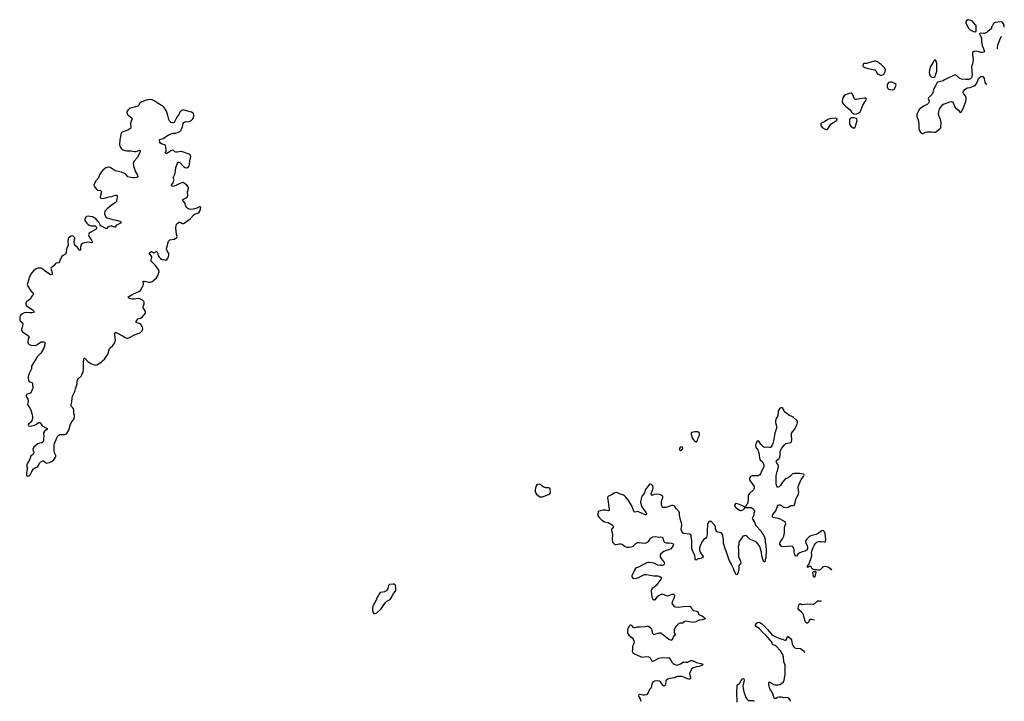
# Model space of a CAD drawing. Header units: inches. Extents: x 1835039 to 2027607, y 642849 to 774141.
# Tile 78 of 113: x 1988020 to 2011425, y 694090 to 710282. Entities that reach past the tile are written whole.
import ezdxf

# ---------------------------------------------------------------- set-up
doc = ezdxf.new("R2010")
doc.units = ezdxf.units.IN
doc.header["$MEASUREMENT"] = 0
for name, color, linetype in [('B9689', 7, 'Continuous'), ('B9699', 7, 'Continuous'), ('B9780', 7, 'Continuous'), ('B9790', 7, 'Continuous'), ('C0609', 7, 'Continuous'), ('C0700', 7, 'Continuous'), ('C0710', 7, 'Continuous'), ('C0711', 7, 'Continuous')]:
    doc.layers.add(name, color=color, linetype=linetype)

msp = doc.modelspace()

# ---------------------------------------------------------------- linework, layer by layer
at = {"layer": 'B9689', "color": 6, "elevation": 300}
msp.add_lwpolyline([(1988352, 700000), (1988352, 699990), (1988337, 699963), (1988283, 699910), (1988253, 699827), (1988202, 699750), (1988188, 699710), (1988186, 699686), (1988190, 699654), (1988205, 699625), (1988188, 699570), (1988180, 699490), (1988182, 699470), (1988190, 699447), (1988210, 699441), (1988230, 699445), (1988250, 699457), (1988266, 699474), (1988308, 699552), (1988350, 699611), (1988390, 699639), (1988426, 699654), (1988450, 699670), (1988475, 699705), (1988491, 699749), (1988512, 699768), (1988570, 699804), (1988583, 699803), (1988610, 699789), (1988630, 699762), (1988650, 699750), (1988690, 699752), (1988730, 699765), (1988790, 699796), (1988830, 699827), (1988850, 699849), (1988873, 699887), (1988880, 699910), (1988879, 699930), (1988850, 699990), (1988848, 700000)], dxfattribs=at)
at = {"layer": 'B9699', "color": 6, "elevation": 300}
msp.add_lwpolyline([(1996915, 696875), (1996895, 696875), (1996810, 696865), (1996791, 696850), (1996783, 696837), (1996770, 696770), (1996747, 696730), (1996724, 696710), (1996690, 696692), (1996602, 696678), (1996589, 696671), (1996570, 696650), (1996544, 696596), (1996513, 696550), (1996490, 696490), (1996430, 696385), (1996414, 696350), (1996406, 696314), (1996404, 696250), (1996412, 696210), (1996430, 696186), (1996450, 696176), (1996470, 696176), (1996490, 696184), (1996510, 696194), (1996616, 696290), (1996708, 696431), (1996750, 696466), (1996823, 696510), (1996850, 696547), (1996908, 696652), (1996952, 696710), (1996960, 696730), (1996960, 696770), (1996949, 696849), (1996930, 696869)], close=True, dxfattribs=at)
at = {"layer": 'B9780', "color": 6, "elevation": 300}
for points in [[(1990000, 706710), (1990000, 706710), (1989958, 706662), (1989925, 706610), (1989882, 706510), (1989825, 706450), (1989785, 706350), (1989787, 706330), (1989798, 706310), (1989850, 706247), (1989872, 706232), (1989943, 706223), (1989960, 706210), (1989963, 706190), (1989937, 706110), (1989933, 706073), (1989942, 706050), (1989950, 706044), (1989990, 706035), (1990000, 706036)], [(1990000, 705359), (1989969, 705369), (1989945, 705385), (1989929, 705410), (1989902, 705470), (1989887, 705490), (1989830, 705550), (1989790, 705578), (1989750, 705597), (1989690, 705610), (1989647, 705613), (1989610, 705605), (1989589, 705590), (1989574, 705570), (1989568, 705550), (1989568, 705530), (1989572, 705510), (1989583, 705490), (1989615, 705450), (1989642, 705422), (1989670, 705404), (1989710, 705389), (1989810, 705384), (1989832, 705372), (1989842, 705350), (1989842, 705330), (1989835, 705310), (1989823, 705297), (1989697, 705230), (1989674, 705210), (1989661, 705190), (1989658, 705170), (1989665, 705150), (1989696, 705090), (1989738, 705030), (1989745, 705010), (1989744, 704990), (1989730, 704982), (1989670, 704995), (1989610, 704993), (1989550, 704982), (1989510, 704966), (1989489, 704950), (1989474, 704926), (1989465, 704870), (1989468, 704812), (1989450, 704797), (1989430, 704817), (1989397, 704870), (1989349, 704910), (1989326, 704946), (1989318, 704990), (1989330, 705090), (1989324, 705110), (1989310, 705127), (1989290, 705142), (1989270, 705148), (1989240, 705140), (1989183, 705097), (1989169, 705071), (1989164, 705010), (1989170, 704930), (1989158, 704890), (1989132, 704830), (1989125, 704750), (1989120, 704730), (1989105, 704715), (1989050, 704679), (1989025, 704655), (1988976, 704570), (1988966, 704530), (1988954, 704506), (1988890, 704499), (1988870, 704491), (1988830, 704439), (1988768, 704390), (1988762, 704370), (1988765, 704350), (1988790, 704270), (1988790, 704230), (1988770, 704223), (1988730, 704239), (1988626, 704306), (1988570, 704360), (1988550, 704372), (1988530, 704378), (1988490, 704381), (1988450, 704376), (1988410, 704363), (1988356, 704324), (1988299, 704261), (1988254, 704170), (1988202, 704018), (1988199, 703990), (1988203, 703970), (1988259, 703870), (1988292, 703832), (1988338, 703790), (1988346, 703770), (1988335, 703750), (1988300, 703710), (1988286, 703670), (1988274, 703650), (1988190, 703590), (1988173, 703570), (1988163, 703550), (1988162, 703530), (1988168, 703510), (1988185, 703490), (1988232, 703450), (1988316, 703396), (1988346, 703370), (1988360, 703350), (1988350, 703330), (1988310, 703319), (1988270, 703315), (1988170, 703323), (1988130, 703315), (1988070, 703286), (1988049, 703270), (1988034, 703250), (1988020, 703210), (1988021, 703150), (1988030, 703126), (1988083, 703083), (1988092, 703052), (1988087, 703010), (1988067, 702947), (1988063, 702910), (1988069, 702890), (1988088, 702870), (1988233, 702770), (1988239, 702759), (1988244, 702750), (1988222, 702690), (1988212, 702630), (1988214, 702610), (1988222, 702590), (1988248, 702568), (1988293, 702553), (1988390, 702541), (1988430, 702558), (1988468, 702592), (1988530, 702628), (1988553, 702633), (1988593, 702633), (1988609, 702629), (1988621, 702610), (1988612, 702530), (1988576, 702444), (1988521, 702359), (1988435, 702270), (1988299, 702050), (1988303, 702023), (1988299, 701990), (1988246, 701874), (1988224, 701810), (1988223, 701763), (1988233, 701713), (1988242, 701690), (1988258, 701678), (1988305, 701665), (1988326, 701650), (1988323, 701590), (1988332, 701550), (1988330, 701530), (1988282, 701418), (1988270, 701407), (1988250, 701400), (1988199, 701390), (1988179, 701370), (1988175, 701350), (1988177, 701330), (1988210, 701270), (1988222, 701230), (1988222, 701210), (1988207, 701147), (1988222, 701110), (1988259, 701059), (1988283, 701010), (1988318, 700899), (1988324, 700864), (1988322, 700810), (1988306, 700754), (1988282, 700718), (1988231, 700670), (1988221, 700650), (1988231, 700631), (1988250, 700628), (1988370, 700647), (1988410, 700667), (1988470, 700710), (1988490, 700713), (1988510, 700704), (1988550, 700650), (1988573, 700630), (1988660, 700580), (1988670, 700570), (1988670, 700550), (1988653, 700530), (1988610, 700504), (1988587, 700470), (1988584, 700450), (1988590, 700390), (1988588, 700330), (1988582, 700279), (1988571, 700249), (1988550, 700228), (1988490, 700220), (1988450, 700204), (1988358, 700130), (1988336, 700090), (1988333, 700070), (1988353, 700010), (1988352, 700000)], [(1988848, 700000), (1988842, 700030), (1988839, 700170), (1988848, 700212), (1988901, 700350), (1988930, 700394), (1988970, 700427), (1988990, 700432), (1989090, 700428), (1989130, 700443), (1989150, 700465), (1989187, 700530), (1989230, 700674), (1989256, 700730), (1989306, 700794), (1989321, 700850), (1989320, 700870), (1989305, 700930), (1989305, 701005), (1989297, 701037), (1989282, 701062), (1989253, 701090), (1989245, 701110), (1989244, 701130), (1989257, 701203), (1989265, 701295), (1989279, 701341), (1989329, 701451), (1989345, 701515), (1989363, 701557), (1989384, 701630), (1989386, 701690), (1989396, 701730), (1989410, 701750), (1989483, 701817), (1989497, 701843), (1989525, 701915), (1989536, 701984), (1989537, 702130), (1989543, 702217), (1989550, 702242), (1989570, 702240), (1989642, 702162), (1989710, 702112), (1989790, 702084), (1989830, 702079), (1989850, 702084), (1989933, 702127), (1989967, 702153), (1990000, 702184)]]:
    msp.add_lwpolyline(points, dxfattribs=at)
at = {"layer": 'B9790', "color": 6, "elevation": 300}
for points in [[(1990000, 702184), (1990039, 702221), (1990077, 702283), (1990112, 702330), (1990153, 702470), (1990169, 702491), (1990230, 702543), (1990270, 702596), (1990286, 702630), (1990294, 702666), (1990282, 702790), (1990284, 702836), (1990290, 702855), (1990310, 702853), (1990330, 702843), (1990465, 702770), (1990530, 702729), (1990570, 702714), (1990590, 702716), (1990630, 702731), (1990750, 702796), (1990863, 702837), (1990890, 702853), (1990928, 702892), (1990936, 702910), (1990943, 702950), (1990940, 702970), (1990926, 703010), (1990910, 703034), (1990890, 703052), (1990865, 703065), (1990810, 703079), (1990790, 703090), (1990788, 703110), (1990826, 703174), (1990890, 703190), (1990930, 703212), (1991007, 703310), (1991014, 703326), (1991010, 703350), (1990990, 703390), (1990968, 703410), (1990954, 703434), (1990951, 703450), (1990977, 703530), (1990976, 703570), (1990969, 703589), (1990941, 703621), (1990875, 703655), (1990837, 703657), (1990750, 703642), (1990690, 703644), (1990660, 703650), (1990614, 703670), (1990593, 703690), (1990613, 703710), (1990710, 703762), (1990854, 703826), (1990888, 703852), (1990930, 703920), (1990953, 703970), (1990959, 704010), (1990956, 704050), (1990968, 704072), (1990990, 704073), (1991090, 704047), (1991131, 704050), (1991170, 704066), (1991210, 704092), (1991271, 704150), (1991299, 704190), (1991335, 704290), (1991331, 704330), (1991250, 704441), (1991159, 704530), (1991145, 704550), (1991142, 704570), (1991157, 704630), (1991157, 704650), (1991105, 704730), (1991112, 704750), (1991150, 704776), (1991210, 704747), (1991230, 704752), (1991250, 704769), (1991270, 704776), (1991292, 704752), (1991300, 704710), (1991315, 704670), (1991345, 704630), (1991370, 704608), (1991410, 704588), (1991470, 704574), (1991490, 704572), (1991518, 704582), (1991551, 704629), (1991568, 704690), (1991563, 704730), (1991523, 704790), (1991513, 704830), (1991519, 704870), (1991557, 705023), (1991570, 705041), (1991590, 705054), (1991690, 705070), (1991733, 705090), (1991757, 705110), (1991760, 705130), (1991749, 705189), (1991735, 705330), (1991738, 705390), (1991750, 705423), (1991783, 705457), (1991810, 705470), (1991830, 705473), (1991848, 705468), (1991890, 705443), (1991910, 705440), (1991930, 705450), (1992070, 705550), (1992164, 705656), (1992190, 705669), (1992258, 705690), (1992284, 705710), (1992299, 705730), (1992320, 705790), (1992328, 705830), (1992310, 705837), (1992293, 705833), (1992233, 705807), (1992150, 705782), (1992090, 705776), (1992050, 705781), (1992016, 705796), (1991990, 705819), (1991972, 705852), (1991945, 705930), (1991895, 705990), (1991898, 706010), (1991910, 706022), (1991975, 706050), (1992000, 706070), (1992012, 706090), (1992016, 706110), (1992011, 706190), (1992033, 706270), (1992032, 706290), (1992025, 706310), (1991990, 706352), (1991930, 706402), (1991910, 706413), (1991894, 706414), (1991810, 706387), (1991735, 706345), (1991690, 706326), (1991670, 706322), (1991645, 706325), (1991637, 706330), (1991632, 706350), (1991664, 706410), (1991687, 706470), (1991688, 706490), (1991669, 706530), (1991672, 706550), (1991714, 706630), (1991727, 706690), (1991734, 706770), (1991770, 706877), (1991790, 706896), (1991810, 706898), (1991830, 706887), (1991910, 706796), (1991950, 706768), (1991990, 706767), (1992030, 706786), (1992050, 706810), (1992058, 706842), (1992067, 706930), (1992084, 707030), (1992083, 707050), (1992075, 707070), (1992047, 707090), (1991870, 707151), (1991850, 707154), (1991765, 707135), (1991730, 707134), (1991706, 707146), (1991670, 707180), (1991650, 707187), (1991609, 707171), (1991530, 707115), (1991510, 707105), (1991490, 707107), (1991487, 707127), (1991498, 707170), (1991499, 707201), (1991483, 707290), (1991467, 707307), (1991410, 707324), (1991370, 707350), (1991354, 707370), (1991340, 707410), (1991344, 707430), (1991350, 707437), (1991430, 707459), (1991556, 707544), (1991670, 707587), (1991730, 707590), (1991770, 707600), (1991830, 707630), (1991850, 707649), (1991870, 707679), (1991890, 707734), (1991895, 707790), (1991905, 707815), (1991922, 707838), (1991950, 707858), (1991970, 707861), (1992010, 707857), (1992064, 707870), (1992094, 707886), (1992136, 707930), (1992148, 707952), (1992158, 707990), (1992157, 708030), (1992141, 708061), (1992106, 708086), (1991930, 708137), (1991910, 708138), (1991870, 708122), (1991833, 708090), (1991798, 708022), (1991755, 707970), (1991703, 707857), (1991690, 707844), (1991670, 707835), (1991650, 707833), (1991610, 707844), (1991587, 707867), (1991567, 707910), (1991545, 708010), (1991511, 708110), (1991486, 708150), (1991437, 708210), (1991390, 708248), (1991308, 708288), (1991230, 708350), (1991170, 708378), (1991110, 708385), (1991070, 708380), (1991029, 708370), (1990927, 708333), (1990887, 708310), (1990871, 708289), (1990851, 708249), (1990830, 708232), (1990770, 708211), (1990650, 708180), (1990628, 708170), (1990595, 708145), (1990570, 708099), (1990568, 708070), (1990572, 708050), (1990583, 708030), (1990597, 708017), (1990689, 707950), (1990693, 707933), (1990659, 707850), (1990657, 707810), (1990665, 707730), (1990650, 707696), (1990630, 707680), (1990590, 707661), (1990498, 707630), (1990457, 707610), (1990435, 707590), (1990423, 707557), (1990397, 707430), (1990393, 707313), (1990418, 707250), (1990445, 707210), (1990470, 707194), (1990518, 707178), (1990570, 707168), (1990670, 707165), (1990750, 707149), (1990790, 707152), (1990870, 707182), (1990888, 707170), (1990817, 707010), (1990734, 706910), (1990716, 706870), (1990723, 706810), (1990762, 706690), (1990770, 706670), (1990821, 706590), (1990827, 706550), (1990808, 706532), (1990750, 706523), (1990710, 706524), (1990620, 706540), (1990590, 706553), (1990543, 706610), (1990512, 706632), (1990441, 706661), (1990290, 706695), (1990170, 706770), (1990130, 706778), (1990094, 706774), (1990070, 706764), (1990000, 706710)], [(1990000, 706036), (1990030, 706039), (1990145, 706075), (1990210, 706083), (1990290, 706112), (1990316, 706116), (1990334, 706110), (1990338, 706090), (1990331, 706009), (1990324, 705976), (1990317, 705963), (1990286, 705930), (1990202, 705878), (1990096, 705790), (1990046, 705730), (1990032, 705690), (1990032, 705670), (1990058, 705610), (1990075, 705590), (1990097, 705577), (1990230, 705533), (1990310, 705521), (1990397, 705497), (1990417, 705490), (1990435, 705470), (1990416, 705450), (1990321, 705399), (1990311, 705390), (1990290, 705350), (1990270, 705352), (1990215, 705375), (1990190, 705378), (1990150, 705369), (1990118, 705350), (1990090, 705326), (1990070, 705320), (1990014, 705354), (1990000, 705359)]]:
    msp.add_lwpolyline(points, dxfattribs=at)
at = {"layer": 'C0609', "color": 6, "elevation": 300}
for points in [[(2005586, 700000), (2005589, 699990), (2005594, 699934), (2005608, 699868), (2005625, 699830), (2005676, 699776), (2005693, 699750), (2005706, 699710), (2005706, 699670), (2005693, 699627), (2005650, 699557), (2005629, 699490), (2005611, 699469), (2005570, 699448), (2005470, 699448), (2005430, 699443), (2005393, 699427), (2005372, 699408), (2005365, 699390), (2005371, 699350), (2005393, 699310), (2005470, 699210), (2005480, 699170), (2005479, 699150), (2005474, 699130), (2005460, 699110), (2005371, 699030), (2005339, 698990), (2005333, 698950), (2005339, 698910), (2005339, 698881), (2005327, 698810), (2005311, 698770), (2005291, 698750), (2005272, 698710), (2005278, 698698), (2005384, 698696), (2005410, 698691), (2005450, 698671), (2005471, 698650), (2005487, 698610), (2005484, 698590), (2005474, 698566), (2005468, 698510), (2005433, 698430), (2005496, 698330), (2005506, 698290), (2005517, 698270), (2005638, 698138), (2005659, 698090), (2005706, 698026), (2005722, 697990), (2005740, 697930), (2005739, 697870), (2005759, 697790), (2005767, 697670), (2005756, 697504), (2005738, 697450), (2005730, 697406), (2005710, 697402), (2005690, 697439), (2005663, 697543), (2005650, 697630), (2005618, 697738), (2005595, 697790), (2005560, 697840), (2005531, 697870), (2005490, 697896), (2005450, 697914), (2005404, 697924), (2005378, 697938), (2005356, 697956), (2005310, 698008), (2005290, 698021), (2005270, 698028), (2005224, 698016), (2005210, 698010), (2005201, 697999), (2005170, 697950), (2005121, 697890), (2005116, 697870), (2005114, 697810), (2005096, 697770), (2005109, 697670), (2005110, 697530), (2005157, 697417), (2005162, 697370), (2005153, 697350), (2005129, 697331), (2005118, 697310), (2005112, 697230), (2005090, 697129), (2005070, 697093), (2005050, 697106), (2005004, 697190), (2004985, 697245), (2004961, 697290), (2004941, 697350), (2004884, 697444), (2004817, 697657), (2004790, 697710), (2004751, 697850), (2004746, 697926), (2004734, 698030), (2004727, 698050), (2004710, 698073), (2004690, 698089), (2004670, 698097), (2004610, 698106), (2004590, 698124), (2004570, 698162), (2004562, 698190), (2004556, 698236), (2004543, 698270), (2004529, 698290), (2004470, 698348), (2004430, 698366), (2004410, 698362), (2004390, 698343), (2004372, 698290), (2004360, 698130), (2004361, 698050), (2004349, 697991), (2004333, 697967), (2004275, 697925), (2004247, 697893), (2004202, 697810), (2004179, 697730), (2004180, 697690), (2004194, 697630), (2004215, 697590), (2004268, 697530), (2004261, 697510), (2004230, 697488), (2004210, 697480), (2004170, 697478), (2004150, 697473), (2004090, 697444), (2004074, 697450), (2004076, 697510), (2004072, 697550), (2004006, 697690), (2003994, 697730), (2004000, 697890), (2003981, 698021), (2003970, 698043), (2003950, 698057), (2003930, 698063), (2003813, 698073), (2003799, 698079), (2003790, 698084), (2003763, 698123), (2003747, 698170), (2003756, 698276), (2003754, 698330), (2003724, 698404), (2003702, 698510), (2003700, 698570), (2003694, 698590), (2003627, 698667), (2003590, 698718), (2003570, 698736), (2003550, 698745), (2003510, 698740), (2003450, 698714), (2003370, 698691), (2003330, 698691), (2003310, 698698), (2003294, 698710), (2003282, 698730), (2003277, 698750), (2003275, 698830), (2003283, 698870), (2003308, 698930), (2003311, 698950), (2003298, 698970), (2003282, 698982), (2003250, 698997), (2003230, 699001), (2003147, 699007), (2003101, 698999), (2003050, 698981), (2003039, 698990), (2003030, 699008), (2003032, 699030), (2003070, 699125), (2003081, 699170), (2003067, 699210), (2003030, 699244), (2003010, 699249), (2002990, 699245), (2002973, 699227), (2002898, 699122), (2002860, 699030), (2002810, 698961), (2002781, 698870), (2002777, 698830), (2002780, 698810), (2002802, 698730), (2002812, 698710), (2002912, 698570), (2002922, 698550), (2002919, 698530), (2002910, 698522), (2002890, 698519), (2002870, 698524), (2002730, 698593), (2002710, 698596), (2002650, 698580), (2002630, 698590), (2002615, 698610), (2002597, 698670), (2002567, 698730), (2002490, 698859), (2002430, 698942), (2002394, 698974), (2002370, 698989), (2002278, 699018), (2002230, 699043), (2002210, 699047), (2002170, 699040), (2002090, 698997), (2002014, 698966), (2001997, 698950), (2001991, 698930), (2002011, 698831), (2002032, 698650), (2002030, 698626), (2002010, 698614), (2001948, 698630), (2001887, 698633), (2001798, 698610), (2001771, 698590), (2001771, 698569), (2001757, 698510), (2001786, 698466), (2001855, 698390), (2001923, 698350), (2002010, 698340), (2002104, 698284), (2002121, 698270), (2002129, 698250), (2002126, 698230), (2002087, 698170), (2002084, 698150), (2002106, 698090), (2002110, 698050), (2002103, 697930), (2002110, 697890), (2002123, 697863), (2002150, 697828), (2002170, 697813), (2002190, 697812), (2002268, 697832), (2002310, 697833), (2002350, 697818), (2002410, 697769), (2002450, 697749), (2002509, 697749), (2002550, 697756), (2002590, 697767), (2002604, 697776), (2002665, 697835), (2002710, 697864), (2002750, 697866), (2002810, 697852), (2002870, 697846), (2002910, 697852), (2002970, 697886), (2003007, 697953), (2003037, 697983), (2003065, 697995), (2003130, 698003), (2003210, 697993), (2003255, 697995), (2003288, 697988), (2003309, 697969), (2003328, 697890), (2003346, 697870), (2003390, 697854), (2003455, 697855), (2003510, 697848), (2003550, 697830), (2003559, 697810), (2003556, 697790), (2003533, 697750), (2003494, 697710), (2003470, 697696), (2003370, 697666), (2003332, 697648), (2003263, 697597), (2003241, 697570), (2003241, 697530), (2003250, 697510), (2003338, 697390), (2003347, 697353), (2003339, 697341), (2003325, 697330), (2003290, 697318), (2003250, 697316), (2003190, 697326), (2003090, 697369), (2002990, 697391), (2002969, 697391), (2002930, 697380), (2002830, 697336), (2002764, 697290), (2002730, 697273), (2002683, 697257), (2002658, 697242), (2002633, 697207), (2002573, 697070), (2002571, 697050), (2002576, 697036), (2002598, 697018), (2002622, 697010), (2002690, 697012), (2002730, 697028), (2002790, 697065), (2002841, 697090), (2002870, 697099), (2002910, 697102), (2003090, 697070), (2003191, 697071), (2003238, 697058), (2003268, 697030), (2003270, 697010), (2003259, 696990), (2003150, 696843), (2003101, 696799), (2003053, 696767), (2003038, 696750), (2003030, 696730), (2003029, 696710), (2003050, 696572), (2003061, 696530), (2003072, 696512), (2003090, 696502), (2003110, 696502), (2003130, 696511), (2003150, 696531), (2003192, 696590), (2003213, 696606), (2003270, 696632), (2003310, 696635), (2003370, 696609), (2003410, 696598), (2003450, 696606), (2003530, 696636), (2003558, 696638), (2003573, 696630), (2003582, 696610), (2003581, 696590), (2003569, 696530), (2003527, 696450), (2003524, 696424), (2003526, 696406), (2003571, 696350), (2003597, 696337), (2003670, 696324), (2003790, 696345), (2003950, 696350), (2003973, 696333), (2003992, 696292), (2004010, 696270), (2004047, 696250), (2004112, 696232), (2004138, 696218), (2004148, 696208), (2004156, 696170), (2004167, 696150), (2004253, 696110), (2004282, 696090), (2004321, 696050), (2004254, 696026), (2004170, 696014), (2004090, 695979), (2004030, 695963), (2003850, 695990), (2003810, 695976), (2003788, 695952), (2003775, 695945), (2003710, 695944), (2003690, 695936), (2003615, 695865), (2003592, 695830), (2003580, 695790), (2003578, 695730), (2003582, 695710), (2003608, 695670), (2003594, 695650), (2003558, 695630), (2003530, 695553), (2003510, 695540), (2003490, 695542), (2003450, 695560), (2003290, 695688), (2003250, 695705), (2003210, 695707), (2003110, 695674), (2003090, 695675), (2003070, 695693), (2003055, 695775), (2003045, 695805), (2003024, 695830), (2002970, 695868), (2002950, 695873), (2002931, 695871), (2002890, 695860), (2002770, 695848), (2002690, 695852), (2002650, 695833), (2002630, 695834), (2002610, 695844), (2002570, 695894), (2002550, 695901), (2002530, 695896), (2002505, 695875), (2002488, 695850), (2002471, 695791), (2002471, 695711), (2002479, 695690), (2002511, 695650), (2002575, 695595), (2002610, 695550), (2002620, 695530), (2002624, 695510), (2002620, 695470), (2002613, 695447), (2002591, 695410), (2002587, 695393), (2002586, 695330), (2002578, 695278), (2002591, 695250), (2002638, 695218), (2002790, 695145), (2002810, 695141), (2002930, 695153), (2002970, 695147), (2002990, 695137), (2003003, 695123), (2003036, 695056), (2003050, 695045), (2003063, 695043), (2003094, 695050), (2003209, 695111), (2003250, 695124), (2003330, 695130), (2003410, 695123), (2003450, 695128), (2003470, 695111), (2003523, 695023), (2003550, 694991), (2003579, 694970), (2003616, 694956), (2003650, 694952), (2003690, 694963), (2003730, 694982), (2003790, 695021), (2003810, 695027), (2003850, 695019), (2003890, 695019), (2003927, 695033), (2003970, 695057), (2003990, 695062), (2004010, 695059), (2004110, 695015), (2004243, 694983), (2004256, 694970), (2004243, 694950), (2004211, 694929), (2004170, 694917), (2004110, 694910), (2004063, 694897), (2004030, 694882), (2003992, 694850), (2003947, 694770), (2003943, 694750), (2003962, 694650), (2003962, 694630), (2003950, 694615), (2003927, 694613), (2003890, 694621), (2003810, 694663), (2003770, 694677), (2003710, 694681), (2003650, 694679), (2003630, 694672), (2003590, 694647), (2003470, 694630), (2003426, 694614), (2003401, 694599), (2003390, 694590), (2003382, 694570), (2003373, 694507), (2003364, 694476), (2003350, 694455), (2003330, 694452), (2003305, 694470), (2003270, 694532), (2003250, 694553), (2003230, 694566), (2003190, 694575), (2003110, 694570), (2003084, 694556), (2003065, 694535), (2003049, 694491), (2003030, 694410), (2002987, 694373), (2002959, 694290), (2002930, 694253), (2002910, 694241), (2002870, 694233), (2002830, 694235), (2002770, 694252), (2002750, 694252), (2002737, 694243), (2002731, 694230), (2002742, 694190), (2002765, 694145), (2002785, 694090)], [(2007323, 697205), (2007306, 697226), (2007230, 697275), (2007170, 697290), (2007130, 697284), (2007107, 697274), (2007085, 697255), (2007051, 697210), (2007030, 697202), (2007010, 697202), (2006970, 697215), (2006910, 697216), (2006881, 697221), (2006858, 697238), (2006830, 697287), (2006810, 697301), (2006761, 697279), (2006750, 697268), (2006748, 697270), (2006750, 697299), (2006783, 697357), (2006850, 697547), (2006844, 697630), (2006876, 697730), (2006906, 697794), (2006930, 697830), (2006970, 697870), (2007010, 697886), (2007068, 697888), (2007150, 697879), (2007170, 697881), (2007177, 697890), (2007184, 697930), (2007170, 698066), (2007154, 698115), (2007130, 698142), (2007110, 698144), (2007090, 698137), (2007002, 698078), (2006950, 698056), (2006850, 698028), (2006811, 698010), (2006790, 697994), (2006722, 697930), (2006708, 697910), (2006702, 697890), (2006710, 697850), (2006735, 697790), (2006744, 697750), (2006743, 697710), (2006733, 697687), (2006718, 697670), (2006690, 697655), (2006620, 697640), (2006548, 697612), (2006516, 697584), (2006490, 697548), (2006470, 697535), (2006448, 697568), (2006433, 697630), (2006429, 697690), (2006420, 697730), (2006409, 697749), (2006390, 697767), (2006350, 697777), (2006270, 697768), (2006150, 697763), (2006130, 697770), (2006110, 697787), (2006087, 697827), (2006087, 697850), (2006093, 697870), (2006152, 697950), (2006184, 698010), (2006200, 698090), (2006198, 698210), (2006205, 698250), (2006228, 698310), (2006225, 698330), (2006212, 698350), (2006184, 698370), (2006095, 698415), (2006050, 698431), (2005933, 698453), (2005916, 698470), (2005915, 698495), (2005926, 698530), (2005990, 698615), (2006030, 698723), (2006050, 698749), (2006070, 698757), (2006098, 698758), (2006125, 698745), (2006170, 698706), (2006190, 698699), (2006250, 698693), (2006290, 698706), (2006350, 698738), (2006415, 698745), (2006430, 698750), (2006449, 698770), (2006463, 698857), (2006477, 698910), (2006501, 698959), (2006535, 699010), (2006537, 699050), (2006521, 699170), (2006527, 699190), (2006597, 699363), (2006654, 699430), (2006664, 699464), (2006658, 699478), (2006648, 699488), (2006561, 699501), (2006430, 699498), (2006390, 699491), (2006330, 699431), (2006290, 699400), (2006230, 699375), (2006210, 699359), (2006150, 699295), (2006103, 699217), (2006070, 699188), (2006050, 699176), (2006030, 699176), (2006018, 699198), (2006007, 699227), (2006002, 699262), (2006004, 699456), (2006023, 699550), (2006051, 699630), (2006057, 699670), (2006046, 699710), (2006015, 699755), (2006003, 699790), (2006011, 699810), (2006070, 699862), (2006088, 699890), (2006097, 699943), (2006096, 700000)], [(2006909, 696014), (2006850, 696034), (2006818, 696030), (2006790, 696010), (2006769, 695971), (2006750, 695949), (2006730, 695950), (2006710, 695964), (2006690, 695994), (2006664, 696070), (2006648, 696150), (2006637, 696177), (2006607, 696210), (2006540, 696260), (2006523, 696290), (2006538, 696382), (2006550, 696400), (2006570, 696411), (2006610, 696390), (2006630, 696387), (2006750, 696406), (2006870, 696394), (2006890, 696398), (2006923, 696416), (2006970, 696464), (2006990, 696473), (2007050, 696473), (2007068, 696469)], [(2006344, 694092), (2006344, 694110), (2006301, 694161), (2006270, 694180), (2006175, 694175), (2006130, 694190), (2006070, 694190), (2006030, 694178), (2005990, 694158), (2005970, 694158), (2005950, 694185), (2005915, 694290), (2005873, 694353), (2005853, 694390), (2005828, 694492), (2005826, 694534), (2005833, 694547), (2005846, 694550), (2005870, 694539), (2005922, 694502), (2005949, 694489), (2005976, 694484), (2006050, 694481), (2006090, 694490), (2006129, 694510), (2006172, 694550), (2006190, 694591), (2006215, 694730), (2006218, 694910), (2006213, 694950), (2006186, 695030), (2006179, 695150), (2006164, 695204), (2006108, 695288), (2006000, 695400), (2005975, 695415), (2005928, 695428), (2005917, 695437), (2005910, 695450), (2005903, 695490), (2005759, 695659), (2005681, 695721), (2005608, 695810), (2005524, 695870), (2005509, 695890), (2005509, 695910), (2005534, 695950), (2005555, 695965), (2005590, 695971), (2005610, 695965), (2005656, 695936), (2005731, 695871), (2005794, 695794), (2005899, 695679), (2005934, 695650), (2006008, 695610), (2006090, 695586), (2006170, 695555), (2006210, 695545), (2006230, 695544), (2006250, 695561), (2006270, 695626), (2006290, 695627), (2006350, 695576), (2006367, 695550), (2006384, 695444), (2006395, 695415), (2006410, 695390), (2006432, 695372), (2006470, 695355), (2006581, 695341), (2006650, 695288), (2006667, 695267), (2006672, 695250), (2006672, 695240)], [(2005071, 694070), (2005074, 694130), (2005066, 694246), (2005066, 694350), (2005076, 694410), (2005077, 694470), (2005089, 694490), (2005130, 694515), (2005170, 694584), (2005210, 694631), (2005230, 694626), (2005242, 694590), (2005212, 694450), (2005222, 694350), (2005251, 694271), (2005270, 694201), (2005290, 694162), (2005325, 694125), (2005350, 694113), (2005410, 694113), (2005450, 694107), (2005475, 694090)]]:
    msp.add_lwpolyline(points, dxfattribs=at)
for points in [[(2000372, 699248), (2000330, 699244), (2000311, 699230), (2000291, 699190), (2000271, 699110), (2000271, 699071), (2000278, 699050), (2000305, 699010), (2000352, 698970), (2000394, 698950), (2000430, 698944), (2000450, 698947), (2000590, 698999), (2000620, 699020), (2000636, 699044), (2000639, 699070), (2000629, 699129), (2000618, 699150), (2000590, 699164), (2000530, 699161), (2000476, 699176), (2000440, 699200), (2000409, 699230)], [(2005054, 698786), (2005025, 698775), (2005013, 698747), (2005014, 698730), (2005024, 698710), (2005048, 698688), (2005130, 698630), (2005150, 698625), (2005170, 698626), (2005225, 698650), (2005249, 698670), (2005255, 698685), (2005266, 698690), (2005262, 698702), (2005185, 698745), (2005110, 698777)], [(2006910, 697035), (2006890, 697059), (2006874, 697150), (2006885, 697170), (2006910, 697175), (2006942, 697170), (2006946, 697150), (2006926, 697090), (2006921, 697050)]]:
    msp.add_lwpolyline(points, close=True, dxfattribs=at)
at = {"layer": 'C0700', "color": 6, "elevation": 300}
for points in [[(2008330, 709298), (2008150, 709239), (2008090, 709239), (2008071, 709229), (2008061, 709190), (2008071, 709170), (2008083, 709163), (2008110, 709148), (2008190, 709122), (2008335, 709095), (2008350, 709088), (2008369, 709069), (2008410, 709000), (2008430, 708986), (2008470, 708968), (2008510, 708961), (2008550, 708978), (2008566, 708994), (2008596, 709050), (2008599, 709090), (2008583, 709130), (2008549, 709170), (2008499, 709219), (2008450, 709249), (2008419, 709279), (2008370, 709297)], [(2009770, 709322), (2009750, 709304), (2009730, 709274), (2009670, 709170), (2009647, 709090), (2009642, 709030), (2009644, 708990), (2009650, 708971), (2009670, 708943), (2009690, 708926), (2009750, 708911), (2009770, 708925), (2009797, 708990), (2009817, 709063), (2009821, 709190), (2009819, 709230), (2009810, 709278), (2009790, 709318)], [(2008710, 708799), (2008670, 708789), (2008653, 708767), (2008643, 708730), (2008644, 708690), (2008656, 708650), (2008670, 708636), (2008710, 708623), (2008770, 708617), (2008810, 708627), (2008849, 708710), (2008854, 708730), (2008849, 708750), (2008822, 708770), (2008750, 708795)], [(2007775, 708535), (2007730, 708526), (2007650, 708497), (2007616, 708470), (2007590, 708430), (2007577, 708390), (2007570, 708350), (2007570, 708330), (2007580, 708310), (2007610, 708270), (2007650, 708228), (2007690, 708193), (2007751, 708150), (2007795, 708090), (2007823, 708063), (2007847, 708047), (2007870, 708038), (2007910, 708046), (2007969, 708070), (2007997, 708090), (2008016, 708124), (2008064, 708256), (2008117, 708343), (2008144, 708370), (2008149, 708390), (2008142, 708410), (2008130, 708419), (2008100, 708420), (2007990, 708406), (2007914, 708386), (2007890, 708385), (2007871, 708391), (2007861, 708401), (2007814, 708514), (2007794, 708534)], [(2007410, 707942), (2007330, 707939), (2007278, 707930), (2007231, 707910), (2007150, 707855), (2007086, 707830), (2007064, 707810), (2007061, 707790), (2007067, 707770), (2007075, 707750), (2007099, 707719), (2007170, 707678), (2007190, 707671), (2007210, 707671), (2007230, 707686), (2007303, 707797), (2007330, 707823), (2007409, 707870), (2007433, 707890), (2007449, 707910), (2007449, 707930)], [(2007830, 707955), (2007790, 707952), (2007764, 707936), (2007748, 707912), (2007742, 707890), (2007748, 707810), (2007753, 707790), (2007777, 707750), (2007830, 707713), (2007850, 707708), (2007870, 707716), (2007890, 707751), (2007924, 707890), (2007922, 707922), (2007919, 707930), (2007910, 707935), (2007850, 707951)], [(2004110, 700495), (2004070, 700495), (2003990, 700472), (2003981, 700450), (2003980, 700430), (2004006, 700346), (2004039, 700299), (2004069, 700269), (2004090, 700253), (2004110, 700254), (2004130, 700286), (2004150, 700350), (2004177, 700410), (2004182, 700430), (2004181, 700450), (2004169, 700470), (2004134, 700490)], [(2003755, 700135), (2003734, 700130), (2003710, 700115), (2003701, 700090), (2003701, 700070), (2003710, 700058), (2003730, 700052), (2003750, 700062), (2003770, 700074), (2003786, 700110), (2003782, 700122)]]:
    msp.add_lwpolyline(points, close=True, dxfattribs=at)
for points in [[(2010000, 708850), (2009968, 708832), (2009910, 708811), (2009843, 708797), (2009830, 708789), (2009789, 708710), (2009750, 708650), (2009726, 708550), (2009709, 708511), (2009690, 708486), (2009622, 708430), (2009617, 708410), (2009640, 708350), (2009637, 708330), (2009623, 708297), (2009590, 708270), (2009505, 708230), (2009410, 708159), (2009391, 708130), (2009344, 708036), (2009347, 707990), (2009387, 707870), (2009394, 707770), (2009393, 707693), (2009407, 707650), (2009433, 707613), (2009470, 707578), (2009490, 707579), (2009550, 707610), (2009590, 707622), (2009690, 707620), (2009750, 707608), (2009790, 707610), (2009893, 707687), (2009912, 707710), (2009919, 707730), (2009926, 707830), (2009906, 707910), (2009865, 708005), (2009861, 708050), (2009865, 708095), (2009883, 708157), (2009928, 708232), (2009958, 708262), (2009996, 708284), (2010000, 708286)], [(2006096, 700000), (2006096, 700010), (2006106, 700050), (2006137, 700103), (2006197, 700183), (2006230, 700212), (2006270, 700224), (2006331, 700229), (2006350, 700238), (2006365, 700255), (2006375, 700310), (2006366, 700410), (2006370, 700450), (2006390, 700490), (2006438, 700550), (2006494, 700650), (2006512, 700710), (2006510, 700730), (2006500, 700750), (2006410, 700834), (2006389, 700850), (2006301, 700890), (2006250, 700932), (2006210, 700955), (2006190, 700979), (2006170, 701037), (2006150, 701059), (2006130, 701064), (2006110, 701061), (2006090, 701049), (2006062, 701018), (2006050, 700990), (2006039, 700870), (2005997, 700790), (2005983, 700750), (2005986, 700710), (2006009, 700630), (2006009, 700570), (2005973, 700470), (2005945, 700310), (2005923, 700217), (2005907, 700173), (2005884, 700136), (2005870, 700121), (2005850, 700116), (2005790, 700125), (2005730, 700118), (2005710, 700125), (2005690, 700143), (2005639, 700199), (2005587, 700267), (2005570, 700274), (2005550, 700268), (2005532, 700250), (2005523, 700230), (2005512, 700170), (2005516, 700130), (2005563, 700063), (2005576, 700036), (2005586, 700000)]]:
    msp.add_lwpolyline(points, dxfattribs=at)
at = {"layer": 'C0710', "color": 6, "elevation": 300}
for points in [[(2011032, 710000), (2011015, 709985), (2010970, 709960), (2010950, 709954), (2010930, 709953), (2010857, 709963), (2010843, 709957), (2010838, 709950), (2010841, 709930), (2010863, 709883), (2010880, 709830), (2010881, 709770), (2010901, 709670), (2010948, 709552), (2010950, 709530), (2010937, 709510), (2010910, 709502), (2010870, 709504), (2010770, 709532), (2010712, 709528), (2010690, 709521), (2010672, 709508), (2010666, 709490), (2010665, 709450), (2010686, 709330), (2010665, 709230), (2010647, 709170), (2010660, 708970), (2010655, 708930), (2010641, 708899), (2010621, 708879), (2010570, 708861), (2010510, 708860), (2010410, 708869), (2010367, 708887), (2010290, 708954), (2010270, 708964), (2010250, 708967), (2010230, 708963), (2010036, 708870), (2010000, 708850)], [(2010703, 710000), (2010730, 709996), (2010739, 710000)], [(2011262, 709588), (2011261, 709590), (2011259, 709610), (2011274, 709686), (2011315, 709805), (2011356, 709891)], [(2010000, 708286), (2010130, 708333), (2010170, 708340), (2010190, 708333), (2010210, 708310), (2010250, 708211), (2010265, 708190), (2010335, 708130), (2010370, 708087), (2010390, 708081), (2010396, 708084), (2010410, 708098), (2010457, 708190), (2010512, 708350), (2010521, 708390), (2010518, 708430), (2010505, 708470), (2010461, 708521), (2010448, 708550), (2010450, 708570), (2010461, 708590), (2010497, 708630), (2010530, 708655), (2010550, 708664), (2010610, 708672), (2010650, 708684), (2010710, 708709), (2010730, 708722), (2010750, 708743), (2010770, 708777), (2010801, 708859), (2010815, 708885), (2010850, 708919), (2010869, 708930), (2010890, 708934), (2010911, 708930), (2010930, 708911), (2010943, 708883), (2010965, 708790), (2010992, 708750), (2010998, 708735)]]:
    msp.add_lwpolyline(points, dxfattribs=at)
at = {"layer": 'C0711', "color": 6, "elevation": 300}
for points in [[(2010739, 710000), (2010750, 710005), (2010755, 710010), (2010759, 710030), (2010754, 710130), (2010745, 710150), (2010696, 710216), (2010670, 710244), (2010630, 710266), (2010570, 710282), (2010550, 710280), (2010534, 710270), (2010516, 710250), (2010507, 710230), (2010511, 710210), (2010569, 710089), (2010582, 710070), (2010610, 710043), (2010690, 710002), (2010703, 710000)], [(2011423, 710106), (2011425, 710125), (2011419, 710159), (2011390, 710210), (2011370, 710227), (2011350, 710229), (2011270, 710224), (2011210, 710217), (2011191, 710209), (2011170, 710189), (2011133, 710130), (2011124, 710110), (2011118, 710070), (2011032, 710000)]]:
    msp.add_lwpolyline(points, dxfattribs=at)

doc.saveas('drawing.dxf')
